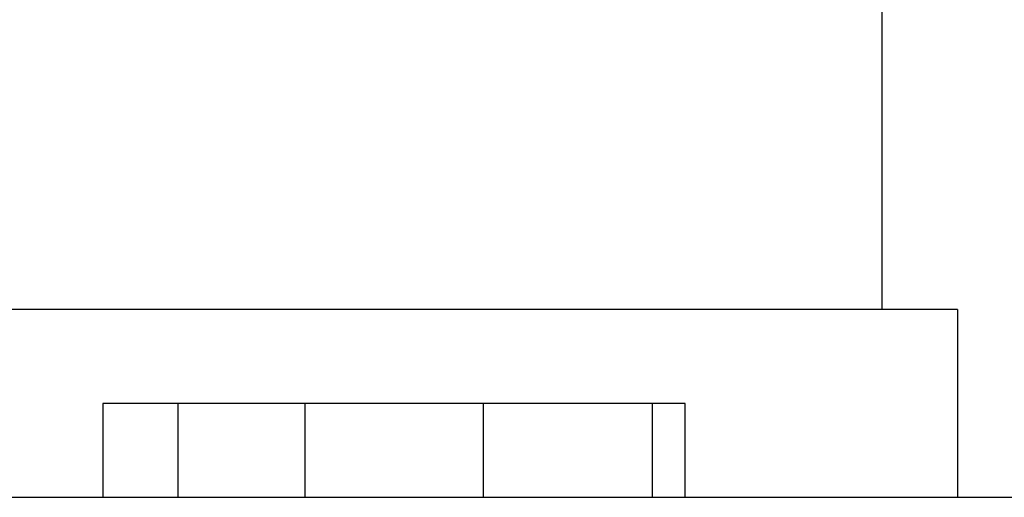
# Model space of a CAD drawing. Header units: inches. Extents: x 0 to 22, y 0 to 17.
# Tile 138 of 217: x 11.252 to 11.461, y 5.413 to 5.515. Entities that reach past the tile are written whole.
import ezdxf

# ---------------------------------------------------------------- set-up
doc = ezdxf.new("R2010")
doc.units = ezdxf.units.IN
doc.header["$LTSCALE"] = 1.21
doc.header["$MEASUREMENT"] = 0
doc.layers.get('0').update_dxf_attribs({"linetype": 'CONTINUOUS'})
doc.layers.add('02___PRT_ALL_AXES', color=7, linetype='CONTINUOUS')

msp = doc.modelspace()

# ---------------------------------------------------------------- linework, layer by layer
at = {"color": 7, "linetype": 'CONTINUOUS'}
for p, q in [((11.4513, 5.45325), (11.1463, 5.45325)), ((11.4513, 5.45325), (11.4513, 5.41325)), ((11.3933, 5.43325), (11.2693, 5.43325)), ((11.2693, 5.43325), (11.2693, 5.41325)), ((11.3863, 5.43325), (11.3863, 5.41325)), ((11.3933, 5.41325), (11.3933, 5.43325))]:
    msp.add_line(p, q, dxfattribs=at)
at = {"layer": '02___PRT_ALL_AXES', "color": 7, "linetype": 'CONTINUOUS'}
for p, q in [((11.4353, 5.45325), (11.4353, 5.51725)), ((11.2853, 5.43325), (11.2853, 5.41325)), ((11.3123, 5.43325), (11.3123, 5.41325)), ((11.3503, 5.43325), (11.3503, 5.41325)), ((11.03229, 5.41325), (13.6838, 5.41325))]:
    msp.add_line(p, q, dxfattribs=at)

doc.saveas('drawing.dxf')
